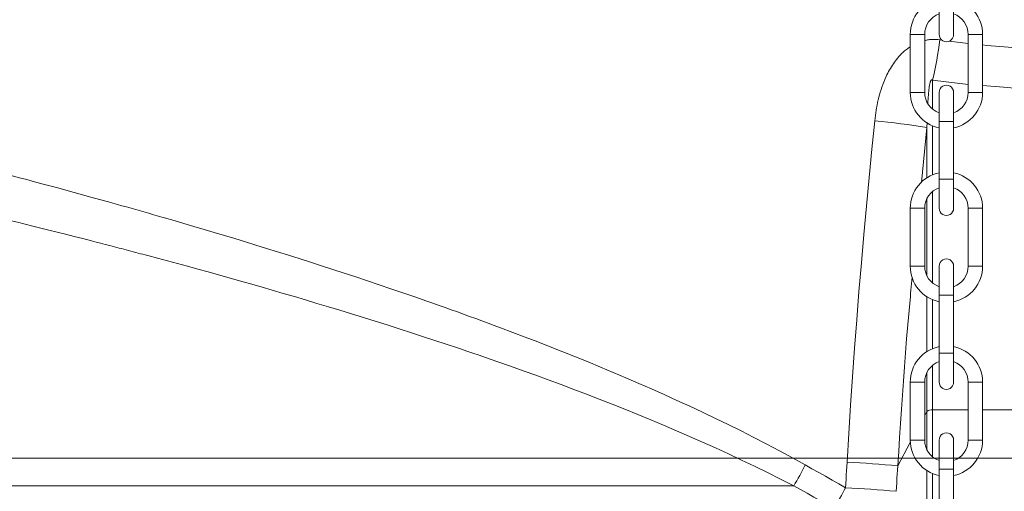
# Model space of a CAD drawing. Extents: x 193 to 943, y 26 to 526.
# Tile 114 of 207: x 349.44 to 357.94, y 115.24 to 119.31. Entities that reach past the tile are written whole.
import ezdxf
from ezdxf.lldxf.tags import DXFTag

# ---------------------------------------------------------------- set-up
doc = ezdxf.new("R2010")
doc.units = 0
doc.layers.get('0').update_dxf_attribs({"lineweight": 25})
doc.layers.add('KG4_HLS_SYA', color=7, linetype='Continuous', lineweight=25)
doc.layers.add('KG4_HLS_TEXTE', color=7, linetype='Continuous', lineweight=13)
tags = doc.linetypes.add('STRICHPUNKT2', pattern=[12.7, 6.35, -3.175, 0, -3.175]).pattern_tags.tags
tags[10:11] = [DXFTag(74, 4), DXFTag(75, 0), DXFTag(340, '0'), DXFTag(46, 0.0), DXFTag(50, 0.0), DXFTag(44, 0.0), DXFTag(45, 0.0)]
tags[8:9] = [DXFTag(74, 4), DXFTag(75, 0), DXFTag(340, '0'), DXFTag(46, 0.0), DXFTag(50, 0.0), DXFTag(44, 0.0), DXFTag(45, 0.0)]
tags[6:7] = [DXFTag(74, 4), DXFTag(75, 0), DXFTag(340, '0'), DXFTag(46, 0.0), DXFTag(50, 0.0), DXFTag(44, 0.0), DXFTag(45, 0.0)]
tags[4:5] = [DXFTag(74, 4), DXFTag(75, 0), DXFTag(340, '0'), DXFTag(46, 0.0), DXFTag(50, 0.0), DXFTag(44, 0.0), DXFTag(45, 0.0)]

# ---------------------------------------------------------------- blocks, each defined once
blk = doc.blocks.new('Kreis-A069HVS07N', base_point=(357.249, 115.5072))
at = {"color": 0, "lineweight": -2}
blk.add_ellipse((357.4365, 115.684), major_axis=(-0.1875, 0), ratio=1, start_param=0, end_param=1.230959, dxfattribs=at)
blk = doc.blocks.new('Kreis-A069HVS27N', base_point=(357.499, 115.5072))
at = {"color": 0, "lineweight": -2}
blk.add_ellipse((357.4365, 115.684), major_axis=(0.0625, -0.1768), ratio=1, start_param=0, end_param=1.230959, dxfattribs=at)
blk = doc.blocks.new('Kreis-A069HVS47N', base_point=(357.499, 115.3778))
at = {"color": 0, "lineweight": -2}
blk.add_ellipse((357.4365, 115.684), major_axis=(0.0625, -0.3062), ratio=1, start_param=0, end_param=1.369438, dxfattribs=at)
blk = doc.blocks.new('Kreis-A069HVS67N', base_point=(357.124, 115.3778))
at = {"color": 0, "lineweight": -2}
blk.add_ellipse((357.4365, 115.684), major_axis=(-0.3125, 0), ratio=1, start_param=0, end_param=1.369438, dxfattribs=at)
blk = doc.blocks.new('Kreis-A069HVS87N', base_point=(357.499, 116.184))
at = {"color": 0, "lineweight": -2}
blk.add_ellipse((357.4365, 116.184), major_axis=(0.1875, 0), ratio=1, start_param=0, end_param=1.230959, dxfattribs=at)
blk = doc.blocks.new('Kreis-A069HVSA7N', base_point=(357.249, 116.184))
at = {"color": 0, "lineweight": -2}
blk.add_ellipse((357.4365, 116.184), major_axis=(-0.0625, 0.1768), ratio=1, start_param=0, end_param=1.230959, dxfattribs=at)
blk = doc.blocks.new('Kreis-A069HVSC7N', base_point=(357.124, 116.184))
at = {"color": 0, "lineweight": -2}
blk.add_ellipse((357.4365, 116.184), major_axis=(-0.0625, 0.3062), ratio=1, start_param=0, end_param=1.369438, dxfattribs=at)
blk = doc.blocks.new('Kreis-A069HVSE7N', base_point=(357.499, 116.184))
at = {"color": 0, "lineweight": -2}
blk.add_ellipse((357.4365, 116.184), major_axis=(0.3125, 0), ratio=1, start_param=0, end_param=1.369438, dxfattribs=at)
blk = doc.blocks.new('Kreis-A069HVSG7N', base_point=(357.249, 117.0072))
at = {"color": 0, "lineweight": -2}
blk.add_ellipse((357.4365, 117.184), major_axis=(-0.1875, 0), ratio=1, start_param=0, end_param=1.230959, dxfattribs=at)
blk = doc.blocks.new('Kreis-A069HVSI7N', base_point=(357.499, 117.0072))
at = {"color": 0, "lineweight": -2}
blk.add_ellipse((357.4365, 117.184), major_axis=(0.0625, -0.1768), ratio=1, start_param=0, end_param=1.230959, dxfattribs=at)
blk = doc.blocks.new('Kreis-A069HVSK7N', base_point=(357.499, 116.8778))
at = {"color": 0, "lineweight": -2}
blk.add_ellipse((357.4365, 117.184), major_axis=(0.0625, -0.3062), ratio=1, start_param=0, end_param=1.369438, dxfattribs=at)
blk = doc.blocks.new('Kreis-A069HVSM7N', base_point=(357.124, 116.8778))
at = {"color": 0, "lineweight": -2}
blk.add_ellipse((357.4365, 117.184), major_axis=(-0.3125, 0), ratio=1, start_param=0, end_param=1.369438, dxfattribs=at)
blk = doc.blocks.new('Kreis-A069HVSO7N', base_point=(357.499, 117.684))
at = {"color": 0, "lineweight": -2}
blk.add_ellipse((357.4365, 117.684), major_axis=(0.1875, 0), ratio=1, start_param=0, end_param=1.230959, dxfattribs=at)
blk = doc.blocks.new('Kreis-A069HVSQ7N', base_point=(357.249, 117.684))
at = {"color": 0, "lineweight": -2}
blk.add_ellipse((357.4365, 117.684), major_axis=(-0.0625, 0.1768), ratio=1, start_param=0, end_param=1.230959, dxfattribs=at)
blk = doc.blocks.new('Kreis-A069HVSS7N', base_point=(357.124, 117.684))
at = {"color": 0, "lineweight": -2}
blk.add_ellipse((357.4365, 117.684), major_axis=(-0.0625, 0.3062), ratio=1, start_param=0, end_param=1.369438, dxfattribs=at)
blk = doc.blocks.new('Kreis-A069HVSU7N', base_point=(357.499, 117.684))
at = {"color": 0, "lineweight": -2}
blk.add_ellipse((357.4365, 117.684), major_axis=(0.3125, 0), ratio=1, start_param=0, end_param=1.369438, dxfattribs=at)
blk = doc.blocks.new('Kreis-A069HVSW7N', base_point=(357.499, 119.184))
at = {"color": 0, "lineweight": -2}
blk.add_ellipse((357.4365, 119.184), major_axis=(0.1875, 0), ratio=1, start_param=0, end_param=1.230959, dxfattribs=at)
blk = doc.blocks.new('Kreis-A069HVSY7N', base_point=(357.249, 119.184))
at = {"color": 0, "lineweight": -2}
blk.add_ellipse((357.4365, 119.184), major_axis=(-0.0625, 0.1768), ratio=1, start_param=0, end_param=1.230959, dxfattribs=at)
blk = doc.blocks.new('Kreis-A069HVT07N', base_point=(357.124, 119.184))
at = {"color": 0, "lineweight": -2}
blk.add_ellipse((357.4365, 119.184), major_axis=(-0.0625, 0.3062), ratio=1, start_param=0, end_param=1.369438, dxfattribs=at)
blk = doc.blocks.new('Kreis-A069HVT27N', base_point=(357.499, 119.184))
at = {"color": 0, "lineweight": -2}
blk.add_ellipse((357.4365, 119.184), major_axis=(0.3125, 0), ratio=1, start_param=0, end_param=1.369438, dxfattribs=at)
blk = doc.blocks.new('Kreis-A069HVT47N', base_point=(357.249, 118.5072))
at = {"color": 0, "lineweight": -2}
blk.add_ellipse((357.4365, 118.684), major_axis=(-0.1875, 0), ratio=1, start_param=0, end_param=1.230959, dxfattribs=at)
blk = doc.blocks.new('Kreis-A069HVT67N', base_point=(357.499, 118.5072))
at = {"color": 0, "lineweight": -2}
blk.add_ellipse((357.4365, 118.684), major_axis=(0.0625, -0.1768), ratio=1, start_param=0, end_param=1.230959, dxfattribs=at)
blk = doc.blocks.new('Kreis-A069HVT87N', base_point=(357.499, 118.3778))
at = {"color": 0, "lineweight": -2}
blk.add_ellipse((357.4365, 118.684), major_axis=(0.0625, -0.3062), ratio=1, start_param=0, end_param=1.369438, dxfattribs=at)
blk = doc.blocks.new('Kreis-A069HVTA7N', base_point=(357.124, 118.3778))
at = {"color": 0, "lineweight": -2}
blk.add_ellipse((357.4365, 118.684), major_axis=(-0.3125, 0), ratio=1, start_param=0, end_param=1.369438, dxfattribs=at)
blk = doc.blocks.new('Kreis-A069HVTU7N', base_point=(357.374, 115.684))
at = {"color": 0, "lineweight": -2}
blk.add_ellipse((357.4365, 115.684), major_axis=(0.0625, 0), ratio=1, start_param=0, end_param=3.141593, dxfattribs=at)
blk = doc.blocks.new('Kreis-A069HVTW7N', base_point=(357.374, 116.1215))
at = {"color": 0, "lineweight": -2}
blk.add_ellipse((357.4365, 116.184), major_axis=(-0.0625, 0), ratio=1, start_param=0, end_param=3.141593, dxfattribs=at)
blk = doc.blocks.new('Kreis-A069HVTY7N', base_point=(357.374, 117.184))
at = {"color": 0, "lineweight": -2}
blk.add_ellipse((357.4365, 117.184), major_axis=(0.0625, 0), ratio=1, start_param=0, end_param=3.141593, dxfattribs=at)
blk = doc.blocks.new('Kreis-A069HVU07N', base_point=(357.374, 118.684))
at = {"color": 0, "lineweight": -2}
blk.add_ellipse((357.4365, 118.684), major_axis=(0.0625, 0), ratio=1, start_param=0, end_param=3.141593, dxfattribs=at)
blk = doc.blocks.new('Kreis-A069HVU27N', base_point=(357.374, 117.6215))
at = {"color": 0, "lineweight": -2}
blk.add_ellipse((357.4365, 117.684), major_axis=(-0.0625, 0), ratio=1, start_param=0, end_param=3.141593, dxfattribs=at)
blk = doc.blocks.new('Kreis-A069HVU67N', base_point=(357.374, 119.1215))
at = {"color": 0, "lineweight": -2}
blk.add_ellipse((357.4365, 119.184), major_axis=(-0.0625, 0), ratio=1, start_param=0, end_param=3.141593, dxfattribs=at)
blk = doc.blocks.new('Spline-A069HY047N', base_point=(356.118, 115.0951))
at = {"color": 0, "lineweight": -2}
for p, q in [((356.1761, 115.2565), (356.118, 115.2885)), ((356.2342, 115.2244), (356.1761, 115.2565)), ((356.2923, 115.1922), (356.2342, 115.2244)), ((356.3504, 115.1599), (356.2923, 115.1922)), ((356.4086, 115.1276), (356.3504, 115.1599)), ((356.4667, 115.0951), (356.4086, 115.1276))]:
    blk.add_line(p, q, dxfattribs=at)
blk = doc.blocks.new('Spline-A069HY127N', base_point=(348.2874, 115.469))
at = {"color": 0, "lineweight": -2}
for p, q in [((348.2874, 118.2404), (348.3159, 118.2334)), ((348.3159, 118.2334), (348.346, 118.226)), ((348.346, 118.226), (348.3775, 118.2182)), ((348.3775, 118.2182), (348.4105, 118.21)), ((348.4105, 118.21), (348.445, 118.2014)), ((348.445, 118.2014), (348.481, 118.1925)), ((348.481, 118.1925), (348.4996, 118.1878)), ((348.4996, 118.1878), (348.5185, 118.1831)), ((348.5185, 118.1831), (348.5379, 118.1783)), ((348.5379, 118.1783), (348.5575, 118.1733)), ((348.5575, 118.1733), (348.5776, 118.1683)), ((348.5776, 118.1683), (348.5981, 118.1632)), ((348.5981, 118.1632), (348.6084, 118.1606)), ((348.6084, 118.1606), (348.6189, 118.158)), ((348.6189, 118.158), (348.6294, 118.1553)), ((348.6294, 118.1553), (348.6401, 118.1526)), ((348.6401, 118.1526), (348.6508, 118.1499)), ((348.6508, 118.1499), (348.6616, 118.1472)), ((348.6616, 118.1472), (348.6725, 118.1445)), ((348.6725, 118.1445), (348.6836, 118.1417)), ((348.6836, 118.1417), (348.6947, 118.1389)), ((348.6947, 118.1389), (348.7059, 118.136)), ((348.7059, 118.136), (348.7172, 118.1332)), ((348.7172, 118.1332), (348.7286, 118.1303)), ((348.7286, 118.1303), (348.7749, 118.1186)), ((348.7749, 118.1186), (348.8227, 118.1064)), ((348.8227, 118.1064), (348.8717, 118.0939)), ((348.8717, 118.0939), (348.9221, 118.081)), ((348.9221, 118.081), (348.9739, 118.0678)), ((348.9739, 118.0678), (349.0269, 118.0541)), ((349.0269, 118.0541), (349.0813, 118.0401)), ((349.0813, 118.0401), (349.1369, 118.0256)), ((349.1369, 118.0256), (349.1939, 118.0108)), ((349.1939, 118.0108), (349.2522, 117.9956)), ((349.2522, 117.9956), (349.3117, 117.98)), ((349.3117, 117.98), (349.3725, 117.964)), ((349.3725, 117.964), (349.4347, 117.9476)), ((349.4347, 117.9476), (349.498, 117.9308)), ((349.498, 117.9308), (349.5627, 117.9135)), ((349.5627, 117.9135), (349.6287, 117.8959)), ((349.6287, 117.8959), (349.6959, 117.8778)), ((349.6959, 117.8778), (349.7644, 117.8593)), ((349.7644, 117.8593), (349.8342, 117.8403)), ((349.8342, 117.8403), (349.9053, 117.821)), ((349.9053, 117.821), (349.9776, 117.8011)), ((349.9776, 117.8011), (350.0512, 117.7809)), ((350.0512, 117.7809), (350.1261, 117.7601)), ((350.1261, 117.7601), (350.2023, 117.7389)), ((350.2023, 117.7389), (350.2409, 117.7281)), ((350.2409, 117.7281), (350.2798, 117.7172)), ((350.2798, 117.7172), (350.319, 117.7062)), ((350.319, 117.7062), (350.3586, 117.6951)), ((350.3586, 117.6951), (350.3984, 117.6838)), ((350.3984, 117.6838), (350.4386, 117.6724)), ((350.4386, 117.6724), (350.4588, 117.6667)), ((350.4588, 117.6667), (350.4791, 117.6609)), ((350.4791, 117.6609), (350.4995, 117.6551)), ((350.4995, 117.6551), (350.5199, 117.6493)), ((350.5199, 117.6493), (350.5404, 117.6434)), ((350.5404, 117.6434), (350.5609, 117.6375)), ((350.5609, 117.6375), (350.5815, 117.6316)), ((350.5815, 117.6316), (350.6022, 117.6257)), ((350.6022, 117.6257), (350.6229, 117.6197)), ((350.6229, 117.6197), (350.6437, 117.6138)), ((350.6437, 117.6138), (350.6645, 117.6078)), ((350.6645, 117.6078), (350.6854, 117.6017)), ((350.6854, 117.6017), (350.7696, 117.5773)), ((350.7696, 117.5773), (350.8547, 117.5525)), ((350.8547, 117.5525), (350.9407, 117.5272)), ((350.9407, 117.5272), (351.0276, 117.5015)), ((351.0276, 117.5015), (351.1155, 117.4754)), ((351.1155, 117.4754), (351.2042, 117.4488)), ((351.2042, 117.4488), (351.2939, 117.4218)), ((351.2939, 117.4218), (351.3844, 117.3942)), ((351.3844, 117.3942), (351.4759, 117.3663)), ((351.4759, 117.3663), (351.5682, 117.3378)), ((351.5682, 117.3378), (351.6614, 117.3088)), ((351.6614, 117.3088), (351.7555, 117.2794)), ((351.7555, 117.2794), (351.8504, 117.2494)), ((351.8504, 117.2494), (351.9462, 117.2189)), ((351.9462, 117.2189), (352.0429, 117.1879)), ((352.0429, 117.1879), (352.1404, 117.1564)), ((352.1404, 117.1564), (352.2388, 117.1243)), ((352.2388, 117.1243), (352.3381, 117.0916)), ((352.3381, 117.0916), (352.4382, 117.0584)), ((352.4382, 117.0584), (352.5391, 117.0245)), ((352.5391, 117.0245), (352.6409, 116.9901)), ((352.6409, 116.9901), (352.7436, 116.9551)), ((352.7436, 116.9551), (352.8471, 116.9194)), ((352.8471, 116.9194), (352.9514, 116.883)), ((352.9514, 116.883), (353.0038, 116.8646)), ((353.0038, 116.8646), (353.0563, 116.8461)), ((353.0563, 116.8461), (353.109, 116.8274)), ((353.109, 116.8274), (353.1617, 116.8086)), ((353.1617, 116.8086), (353.2145, 116.7896)), ((353.2145, 116.7896), (353.2674, 116.7706)), ((353.2674, 116.7706), (353.3204, 116.7513)), ((353.3204, 116.7513), (353.3735, 116.732)), ((353.3735, 116.732), (353.4266, 116.7125)), ((353.4266, 116.7125), (353.4799, 116.6929)), ((353.4799, 116.6929), (353.5332, 116.6731)), ((353.5332, 116.6731), (353.5866, 116.6532)), ((353.5866, 116.6532), (353.6937, 116.6128)), ((353.6937, 116.6128), (353.8011, 116.5719)), ((353.8011, 116.5719), (353.9088, 116.5304)), ((353.9088, 116.5304), (354.0169, 116.4882)), ((354.0169, 116.4882), (354.1252, 116.4454)), ((354.1252, 116.4454), (354.2337, 116.4018)), ((354.2337, 116.4018), (354.3426, 116.3576)), ((354.3426, 116.3576), (354.4516, 116.3127)), ((354.4516, 116.3127), (354.561, 116.267)), ((354.561, 116.267), (354.6705, 116.2205)), ((354.6705, 116.2205), (354.7803, 116.1732)), ((354.7803, 116.1732), (354.8902, 116.1251)), ((354.8902, 116.1251), (355.0003, 116.0761)), ((355.0003, 116.0761), (355.1106, 116.0263)), ((355.1106, 116.0263), (355.2211, 115.9755)), ((355.2211, 115.9755), (355.3316, 115.9237)), ((355.3316, 115.9237), (355.4423, 115.8709)), ((355.4423, 115.8709), (355.5531, 115.8171)), ((355.5531, 115.8171), (355.6639, 115.7622)), ((355.6639, 115.7622), (355.7748, 115.7061)), ((355.7748, 115.7061), (355.8857, 115.6488)), ((355.8857, 115.6488), (355.9965, 115.5903)), ((355.9965, 115.5903), (356.1074, 115.5304)), ((356.1074, 115.5304), (356.2181, 115.469))]:
    blk.add_line(p, q, dxfattribs=at)
blk = doc.blocks.new('Spline-A069HY147N', base_point=(356.2181, 115.2726))
at = {"color": 0, "lineweight": -2}
for p, q in [((356.2181, 115.469), (356.2761, 115.4365)), ((356.2761, 115.4365), (356.3341, 115.4039)), ((356.3341, 115.4039), (356.3921, 115.3712)), ((356.3921, 115.3712), (356.4501, 115.3384)), ((356.4501, 115.3384), (356.5082, 115.3056)), ((356.5082, 115.3056), (356.5663, 115.2726))]:
    blk.add_line(p, q, dxfattribs=at)
blk = doc.blocks.new('Spline-A069HY167N', base_point=(356.5663, 115.2726))
at = {"color": 0, "lineweight": -2}
for p, q in [((356.5745, 115.4197), (356.5766, 115.4564)), ((356.5766, 115.4564), (356.5787, 115.4932)), ((356.5704, 115.3462), (356.5724, 115.3829)), ((356.5724, 115.3829), (356.5745, 115.4197)), ((356.5663, 115.2726), (356.5683, 115.3094)), ((356.5683, 115.3094), (356.5704, 115.3462))]:
    blk.add_line(p, q, dxfattribs=at)
blk = doc.blocks.new('Spline-A069HY187N', base_point=(356.5787, 115.4932))
at = {"color": 0, "lineweight": -2}
for p, q in [((356.7937, 118.1934), (356.8184, 118.4384)), ((356.7698, 117.9482), (356.7937, 118.1934)), ((356.7466, 117.7031), (356.7698, 117.9482)), ((356.7243, 117.4579), (356.7466, 117.7031)), ((356.7027, 117.2126), (356.7243, 117.4579)), ((356.682, 116.9672), (356.7027, 117.2126)), ((356.6623, 116.7217), (356.682, 116.9672)), ((356.6435, 116.4762), (356.6623, 116.7217)), ((356.6257, 116.2306), (356.6435, 116.4762)), ((356.6089, 115.9849), (356.6257, 116.2306)), ((356.5932, 115.7391), (356.6089, 115.9849)), ((356.5787, 115.4932), (356.5932, 115.7391))]:
    blk.add_line(p, q, dxfattribs=at)
blk = doc.blocks.new('Spline-A069HY1A7N', base_point=(356.8184, 118.4384))
at = {"color": 0, "lineweight": -2}
for p, q in [((357.0343, 119.0015), (357.0422, 119.01)), ((357.0422, 119.01), (357.0503, 119.0182)), ((357.0503, 119.0182), (357.0585, 119.0263)), ((357.0585, 119.0263), (357.067, 119.0341)), ((357.067, 119.0341), (357.0757, 119.0416)), ((357.0757, 119.0416), (357.0835, 119.0479)), ((357.0835, 119.0479), (357.0914, 119.0541)), ((357.0914, 119.0541), (357.0994, 119.06)), ((357.0994, 119.06), (357.1076, 119.0659)), ((357.1076, 119.0659), (357.1157, 119.0717)), ((357.1157, 119.0717), (357.124, 119.0775)), ((356.9614, 118.9045), (356.9698, 118.9178)), ((356.9698, 118.9178), (356.9785, 118.9309)), ((356.9785, 118.9309), (356.9875, 118.9437)), ((356.9875, 118.9437), (356.9969, 118.9564)), ((356.9969, 118.9564), (357.0065, 118.9688)), ((357.0065, 118.9688), (357.0164, 118.981)), ((357.0164, 118.981), (357.0266, 118.9929)), ((357.0266, 118.9929), (357.0343, 119.0015)), ((356.9138, 118.8148), (356.9235, 118.8355)), ((356.9235, 118.8355), (356.9305, 118.8496)), ((356.9305, 118.8496), (356.9378, 118.8635)), ((356.9378, 118.8635), (356.9454, 118.8774)), ((356.9454, 118.8774), (356.9532, 118.891)), ((356.9532, 118.891), (356.9614, 118.9045)), ((356.88, 118.7299), (356.8877, 118.7514)), ((356.8877, 118.7514), (356.8959, 118.7727)), ((356.8959, 118.7727), (356.9046, 118.7939)), ((356.9046, 118.7939), (356.9138, 118.8148)), ((356.8536, 118.6419), (356.8595, 118.6641)), ((356.8595, 118.6641), (356.8659, 118.6862)), ((356.8659, 118.6862), (356.8728, 118.7082)), ((356.8728, 118.7082), (356.88, 118.7299)), ((356.8385, 118.5746), (356.8431, 118.5971)), ((356.8431, 118.5971), (356.8481, 118.6196)), ((356.8481, 118.6196), (356.8536, 118.6419)), ((356.8243, 118.4839), (356.8274, 118.5067)), ((356.8274, 118.5067), (356.8308, 118.5294)), ((356.8308, 118.5294), (356.8345, 118.552)), ((356.8345, 118.552), (356.8385, 118.5746)), ((356.8184, 118.4384), (356.8213, 118.4612)), ((356.8213, 118.4612), (356.8243, 118.4839))]:
    blk.add_line(p, q, dxfattribs=at)
blk = doc.blocks.new('Spline-A069HY1C7N', base_point=(357.249, 119.1312))
at = {"color": 0, "lineweight": -2}
for p, q in [((357.249, 119.1312), (357.2571, 119.133)), ((357.2571, 119.133), (357.2652, 119.1347)), ((357.2652, 119.1347), (357.2734, 119.1364)), ((357.2734, 119.1364), (357.2815, 119.1378)), ((357.2815, 119.1378), (357.2897, 119.139)), ((357.2897, 119.139), (357.2979, 119.14)), ((357.2979, 119.14), (357.3114, 119.1409)), ((357.3114, 119.1409), (357.3251, 119.1411)), ((357.3251, 119.1411), (357.3387, 119.1407)), ((357.3387, 119.1407), (357.3525, 119.1399)), ((357.3525, 119.1399), (357.3662, 119.1388)), ((357.3662, 119.1388), (357.3799, 119.1375))]:
    blk.add_line(p, q, dxfattribs=at)
blk = doc.blocks.new('Spline-A069HY1E7N', base_point=(357.749, 119.0508))
at = {"color": 0, "lineweight": -2}
for p, q in [((360.3561, 119.2467), (360.4107, 119.2584)), ((360.4107, 119.2584), (360.4652, 119.2702)), ((359.9721, 119.1721), (360.0272, 119.1816)), ((360.0272, 119.1816), (360.0823, 119.1916)), ((360.0823, 119.1916), (360.1372, 119.2019)), ((360.1372, 119.2019), (360.192, 119.2127)), ((360.192, 119.2127), (360.2468, 119.2238)), ((360.2468, 119.2238), (360.3015, 119.2352)), ((360.3015, 119.2352), (360.3561, 119.2467)), ((357.749, 119.0931), (357.7859, 119.0895)), ((357.7859, 119.0895), (357.8229, 119.0859)), ((359.2924, 119.0835), (359.344, 119.0883)), ((359.344, 119.0883), (359.3956, 119.0934)), ((359.3956, 119.0934), (359.4471, 119.0988)), ((359.4471, 119.0988), (359.4986, 119.1046)), ((359.4986, 119.1046), (359.55, 119.1106)), ((359.55, 119.1106), (359.6013, 119.117)), ((359.6013, 119.117), (359.6526, 119.1237)), ((359.6526, 119.1237), (359.7038, 119.1306)), ((359.7038, 119.1306), (359.755, 119.1379)), ((359.755, 119.1379), (359.8061, 119.1455)), ((359.8061, 119.1455), (359.8615, 119.154)), ((359.8615, 119.154), (359.9168, 119.1628)), ((359.9168, 119.1628), (359.9721, 119.1721)), ((357.8229, 119.0859), (357.8599, 119.0824)), ((357.8599, 119.0824), (357.8969, 119.079)), ((357.8969, 119.079), (357.9339, 119.0758)), ((357.9339, 119.0758), (357.9709, 119.0728)), ((357.9709, 119.0728), (358.0208, 119.0691)), ((358.0208, 119.0691), (358.0708, 119.0658)), ((358.0708, 119.0658), (358.1208, 119.0629)), ((358.1208, 119.0629), (358.1709, 119.0603)), ((358.1709, 119.0603), (358.221, 119.0581)), ((358.221, 119.0581), (358.2711, 119.0562)), ((358.2711, 119.0562), (358.3212, 119.0546)), ((358.3212, 119.0546), (358.3713, 119.0532)), ((358.3713, 119.0532), (358.4215, 119.0522)), ((358.4215, 119.0522), (358.4716, 119.0514)), ((358.4716, 119.0514), (358.5217, 119.0509)), ((358.5217, 119.0509), (358.5719, 119.0508)), ((358.5719, 119.0508), (358.6234, 119.051)), ((358.6234, 119.051), (358.6749, 119.0515)), ((358.6749, 119.0515), (358.7264, 119.0524)), ((358.7264, 119.0524), (358.7779, 119.0536)), ((358.7779, 119.0536), (358.8294, 119.0551)), ((358.8294, 119.0551), (358.8808, 119.0569)), ((358.8808, 119.0569), (358.9322, 119.0591)), ((358.9322, 119.0591), (358.9837, 119.0616)), ((358.9837, 119.0616), (359.035, 119.0644)), ((359.035, 119.0644), (359.0864, 119.0676)), ((359.0864, 119.0676), (359.1377, 119.0711)), ((359.1377, 119.0711), (359.189, 119.0748)), ((359.189, 119.0748), (359.2407, 119.079)), ((359.2407, 119.079), (359.2924, 119.0835))]:
    blk.add_line(p, q, dxfattribs=at)
blk = doc.blocks.new('Spline-A069HYAS7N', base_point=(348.1379, 115.2885))
at = {"color": 0, "lineweight": -2}
for p, q in [((348.1665, 117.858), (348.1379, 117.8645)), ((348.1967, 117.8512), (348.1665, 117.858)), ((348.2283, 117.844), (348.1967, 117.8512)), ((348.2615, 117.8364), (348.2283, 117.844)), ((348.2961, 117.8285), (348.2615, 117.8364)), ((348.3323, 117.8203), (348.2961, 117.8285)), ((348.3509, 117.816), (348.3323, 117.8203)), ((348.3699, 117.8116), (348.3509, 117.816)), ((348.3893, 117.8072), (348.3699, 117.8116)), ((348.4091, 117.8026), (348.3893, 117.8072)), ((348.4292, 117.798), (348.4091, 117.8026)), ((348.4497, 117.7933), (348.4292, 117.798)), ((348.4601, 117.7909), (348.4497, 117.7933)), ((348.4706, 117.7885), (348.4601, 117.7909)), ((348.4811, 117.786), (348.4706, 117.7885)), ((348.4918, 117.7836), (348.4811, 117.786)), ((348.5026, 117.7811), (348.4918, 117.7836)), ((348.5134, 117.7786), (348.5026, 117.7811)), ((348.5244, 117.776), (348.5134, 117.7786)), ((348.5354, 117.7735), (348.5244, 117.776)), ((348.5466, 117.7709), (348.5354, 117.7735)), ((348.5578, 117.7683), (348.5466, 117.7709)), ((348.5691, 117.7656), (348.5578, 117.7683)), ((348.5805, 117.763), (348.5691, 117.7656)), ((348.6271, 117.7522), (348.5805, 117.763)), ((348.6749, 117.741), (348.6271, 117.7522)), ((348.7241, 117.7295), (348.6749, 117.741)), ((348.7746, 117.7176), (348.7241, 117.7295)), ((348.8265, 117.7053), (348.7746, 117.7176)), ((348.8797, 117.6928), (348.8265, 117.7053)), ((348.9342, 117.6798), (348.8797, 117.6928)), ((348.9899, 117.6665), (348.9342, 117.6798)), ((349.047, 117.6529), (348.9899, 117.6665)), ((349.1054, 117.6389), (349.047, 117.6529)), ((349.1651, 117.6245), (349.1054, 117.6389)), ((349.2261, 117.6097), (349.1651, 117.6245)), ((349.2883, 117.5946), (349.2261, 117.6097)), ((349.3518, 117.5791), (349.2883, 117.5946)), ((349.4166, 117.5632), (349.3518, 117.5791)), ((349.4827, 117.5469), (349.4166, 117.5632)), ((349.5501, 117.5302), (349.4827, 117.5469)), ((349.6188, 117.5132), (349.5501, 117.5302)), ((349.6887, 117.4957), (349.6188, 117.5132)), ((349.7599, 117.4778), (349.6887, 117.4957)), ((349.8324, 117.4596), (349.7599, 117.4778)), ((349.9062, 117.4409), (349.8324, 117.4596)), ((349.9812, 117.4217), (349.9062, 117.4409)), ((350.0576, 117.4022), (349.9812, 117.4217)), ((350.0962, 117.3922), (350.0576, 117.4022)), ((350.1352, 117.3822), (350.0962, 117.3922)), ((350.1745, 117.372), (350.1352, 117.3822)), ((350.2141, 117.3617), (350.1745, 117.372)), ((350.2541, 117.3513), (350.2141, 117.3617)), ((350.2944, 117.3408), (350.2541, 117.3513)), ((350.3146, 117.3355), (350.2944, 117.3408)), ((350.335, 117.3302), (350.3146, 117.3355)), ((350.3554, 117.3248), (350.335, 117.3302)), ((350.3759, 117.3195), (350.3554, 117.3248)), ((350.3964, 117.3141), (350.3759, 117.3195)), ((350.417, 117.3086), (350.3964, 117.3141)), ((350.4377, 117.3032), (350.417, 117.3086)), ((350.4584, 117.2977), (350.4377, 117.3032)), ((350.4792, 117.2922), (350.4584, 117.2977)), ((350.5, 117.2867), (350.4792, 117.2922)), ((350.5209, 117.2811), (350.5, 117.2867)), ((350.5419, 117.2755), (350.5209, 117.2811)), ((350.6263, 117.253), (350.5419, 117.2755)), ((350.7117, 117.2301), (350.6263, 117.253)), ((350.798, 117.2067), (350.7117, 117.2301)), ((350.8852, 117.183), (350.798, 117.2067)), ((350.9734, 117.1588), (350.8852, 117.183)), ((351.0625, 117.1342), (350.9734, 117.1588)), ((351.1524, 117.1092), (351.0625, 117.1342)), ((351.2433, 117.0838), (351.1524, 117.1092)), ((351.3351, 117.0579), (351.2433, 117.0838)), ((351.4278, 117.0315), (351.3351, 117.0579)), ((351.5213, 117.0047), (351.4278, 117.0315)), ((351.6158, 116.9775), (351.5213, 117.0047)), ((351.7111, 116.9497), (351.6158, 116.9775)), ((351.8074, 116.9215), (351.7111, 116.9497)), ((351.9045, 116.8928), (351.8074, 116.9215)), ((352.0024, 116.8636), (351.9045, 116.8928)), ((352.1013, 116.8339), (352.0024, 116.8636)), ((352.201, 116.8036), (352.1013, 116.8339)), ((352.3016, 116.7728), (352.201, 116.8036)), ((352.403, 116.7414), (352.3016, 116.7728)), ((352.5053, 116.7095), (352.403, 116.7414)), ((352.6085, 116.677), (352.5053, 116.7095)), ((352.7125, 116.6439), (352.6085, 116.677)), ((352.8174, 116.6102), (352.7125, 116.6439)), ((352.8438, 116.6017), (352.8174, 116.6102)), ((352.8702, 116.5931), (352.8438, 116.6017)), ((352.8966, 116.5845), (352.8702, 116.5931)), ((352.923, 116.5759), (352.8966, 116.5845)), ((352.9495, 116.5672), (352.923, 116.5759)), ((352.976, 116.5585), (352.9495, 116.5672)), ((353.0025, 116.5498), (352.976, 116.5585)), ((353.0291, 116.5411), (353.0025, 116.5498)), ((353.0557, 116.5323), (353.0291, 116.5411)), ((353.0823, 116.5235), (353.0557, 116.5323)), ((353.1089, 116.5146), (353.0823, 116.5235)), ((353.1355, 116.5057), (353.1089, 116.5146)), ((353.1889, 116.4879), (353.1355, 116.5057)), ((353.2424, 116.4699), (353.1889, 116.4879)), ((353.2959, 116.4517), (353.2424, 116.4699)), ((353.3496, 116.4335), (353.2959, 116.4517)), ((353.4033, 116.4151), (353.3496, 116.4335)), ((353.4571, 116.3965), (353.4033, 116.4151)), ((353.565, 116.3591), (353.4571, 116.3965)), ((353.6733, 116.321), (353.565, 116.3591)), ((353.7819, 116.2823), (353.6733, 116.321)), ((353.8908, 116.243), (353.7819, 116.2823)), ((354, 116.2031), (353.8908, 116.243)), ((354.1096, 116.1625), (354, 116.2031)), ((354.2194, 116.1213), (354.1096, 116.1625)), ((354.3295, 116.0793), (354.2194, 116.1213)), ((354.4399, 116.0367), (354.3295, 116.0793)), ((354.5506, 115.9933), (354.4399, 116.0367)), ((354.6615, 115.9491), (354.5506, 115.9933)), ((354.7726, 115.9042), (354.6615, 115.9491)), ((354.8839, 115.8584), (354.7726, 115.9042)), ((354.9955, 115.8118), (354.8839, 115.8584)), ((355.1072, 115.7642), (354.9955, 115.8118)), ((355.2191, 115.7157), (355.1072, 115.7642)), ((355.3312, 115.6663), (355.2191, 115.7157)), ((355.4433, 115.6158), (355.3312, 115.6663)), ((355.5557, 115.5643), (355.4433, 115.6158)), ((355.6681, 115.5116), (355.5557, 115.5643)), ((355.7805, 115.4578), (355.6681, 115.5116)), ((355.893, 115.4027), (355.7805, 115.4578)), ((356.0055, 115.3463), (355.893, 115.4027)), ((356.118, 115.2885), (356.0055, 115.3463))]:
    blk.add_line(p, q, dxfattribs=at)
blk = doc.blocks.new('Kreis-A069HYAU7N', base_point=(356.118, 115.2885))
at = {"color": 0, "lineweight": -2}
blk.add_ellipse((353.7893, 116.6976), major_axis=(2.3288, -1.4091), ratio=1, start_param=0, end_param=0.075839, dxfattribs=at)
blk = doc.blocks.new('Spline-A069HYEY7N', base_point=(357.0034, 115.2418))
at = {"color": 0, "lineweight": -2}
for p, q in [((357.0165, 115.4619), (357.0143, 115.4252)), ((357.0099, 115.3518), (357.0077, 115.3152)), ((357.0121, 115.3885), (357.0099, 115.3518)), ((357.0143, 115.4252), (357.0121, 115.3885)), ((357.0056, 115.2785), (357.0034, 115.2418)), ((357.0077, 115.3152), (357.0056, 115.2785))]:
    blk.add_line(p, q, dxfattribs=at)
blk = doc.blocks.new('Kreis-A069HYGW7N', base_point=(357.3179, 118.788))
at = {"color": 0, "lineweight": -2}
blk.add_ellipse((353.4028, 119.6626), major_axis=(3.9151, -0.8746), ratio=1, start_param=0, end_param=0.088521, dxfattribs=at)
blk = doc.blocks.new('Spline-A069HYGY7N', base_point=(357.749, 118.7061))
at = {"color": 0, "lineweight": -2}
for p, q in [((360.1618, 118.8391), (360.1038, 118.8297)), ((360.2197, 118.8489), (360.1618, 118.8391)), ((360.2773, 118.859), (360.2197, 118.8489)), ((360.3349, 118.8695), (360.2773, 118.859)), ((360.3923, 118.8802), (360.3349, 118.8695)), ((360.4498, 118.8911), (360.3923, 118.8802)), ((360.5071, 118.9021), (360.4498, 118.8911)), ((360.5645, 118.9132), (360.5071, 118.9021)), ((359.4557, 118.7478), (359.4035, 118.7431)), ((359.5077, 118.7529), (359.4557, 118.7478)), ((359.5598, 118.7581), (359.5077, 118.7529)), ((359.6117, 118.7637), (359.5598, 118.7581)), ((359.6637, 118.7695), (359.6117, 118.7637)), ((359.7155, 118.7756), (359.6637, 118.7695)), ((359.7674, 118.782), (359.7155, 118.7756)), ((359.8191, 118.7886), (359.7674, 118.782)), ((359.8709, 118.7955), (359.8191, 118.7886)), ((359.9292, 118.8035), (359.8709, 118.7955)), ((359.9875, 118.8119), (359.9292, 118.8035)), ((360.0457, 118.8206), (359.9875, 118.8119)), ((360.1038, 118.8297), (360.0457, 118.8206)), ((357.7851, 118.7395), (357.749, 118.7426)), ((357.8213, 118.7364), (357.7851, 118.7395)), ((357.8575, 118.7334), (357.8213, 118.7364)), ((357.8936, 118.7305), (357.8575, 118.7334)), ((357.9298, 118.7277), (357.8936, 118.7305)), ((357.9661, 118.7252), (357.9298, 118.7277)), ((358.0199, 118.7217), (357.9661, 118.7252)), ((358.0738, 118.7187), (358.0199, 118.7217)), ((358.1277, 118.716), (358.0738, 118.7187)), ((358.1817, 118.7138), (358.1277, 118.716)), ((358.2357, 118.7118), (358.1817, 118.7138)), ((358.2897, 118.7102), (358.2357, 118.7118)), ((358.3437, 118.7088), (358.2897, 118.7102)), ((358.3977, 118.7077), (358.3437, 118.7088)), ((358.4517, 118.7069), (358.3977, 118.7077)), ((358.5057, 118.7064), (358.4517, 118.7069)), ((358.5598, 118.7061), (358.5057, 118.7064)), ((358.6138, 118.7062), (358.5598, 118.7061)), ((358.6666, 118.7066), (358.6138, 118.7062)), ((358.7195, 118.7073), (358.6666, 118.7066)), ((358.7723, 118.7083), (358.7195, 118.7073)), ((358.8251, 118.7097), (358.7723, 118.7083)), ((358.8779, 118.7113), (358.8251, 118.7097)), ((358.9307, 118.7132), (358.8779, 118.7113)), ((358.9835, 118.7153), (358.9307, 118.7132)), ((359.0362, 118.7178), (358.9835, 118.7153)), ((359.0889, 118.7206), (359.0362, 118.7178)), ((359.1416, 118.7236), (359.0889, 118.7206)), ((359.1943, 118.727), (359.1416, 118.7236)), ((359.2469, 118.7306), (359.1943, 118.727)), ((359.2992, 118.7345), (359.2469, 118.7306)), ((359.3514, 118.7387), (359.2992, 118.7345)), ((359.4035, 118.7431), (359.3514, 118.7387))]:
    blk.add_line(p, q, dxfattribs=at)
blk = doc.blocks.new('Kreis-A069HYHK7N', base_point=(356.4667, 115.0951))
at = {"color": 0, "lineweight": -2}
blk.add_ellipse((353.7276, 116.7475), major_axis=(2.7392, -1.6523), ratio=1, start_param=0, end_param=0.063621, dxfattribs=at)
blk = doc.blocks.new('Kreis-A069HYHM7N', base_point=(356.8184, 118.3816))
at = {"color": 0, "lineweight": -2}
blk.add_ellipse((355.9985, 110.1183), major_axis=(1.2702, 8.2633), ratio=1, start_param=0, end_param=0.054295, dxfattribs=at)
blk = doc.blocks.new('Kreis-A069HYHO7N', base_point=(356.5787, 115.4619))
at = {"color": 0, "lineweight": -2}
blk.add_ellipse((355.872, 102.55), major_axis=(1.1444, 12.9119), ratio=1, start_param=0, end_param=0.033861, dxfattribs=at)
blk = doc.blocks.new('Spline-A069HYHQ7N', base_point=(357.0164, 115.4619))
at = {"color": 0, "lineweight": -2}
for p, q in [((357.1389, 117.0611), (357.1361, 117.0336)), ((357.1416, 117.0886), (357.1389, 117.0611)), ((357.1307, 116.9787), (357.128, 116.9512)), ((357.1334, 117.0061), (357.1307, 116.9787)), ((357.1361, 117.0336), (357.1334, 117.0061)), ((357.1254, 116.9237), (357.1142, 116.8021)), ((357.128, 116.9512), (357.1254, 116.9237)), ((357.1142, 116.8021), (357.1036, 116.6804)), ((357.1036, 116.6804), (357.0935, 116.5586)), ((357.0935, 116.5586), (357.084, 116.4369)), ((357.084, 116.4369), (357.0749, 116.3151)), ((357.0749, 116.3151), (357.066, 116.1932)), ((357.066, 116.1932), (357.0574, 116.0713)), ((357.0574, 116.0713), (357.049, 115.9495)), ((357.049, 115.9495), (357.0407, 115.8276)), ((357.0407, 115.8276), (357.0326, 115.7057)), ((357.0326, 115.7057), (357.0245, 115.5838)), ((357.0245, 115.5838), (357.0165, 115.4619))]:
    blk.add_line(p, q, dxfattribs=at)
blk = doc.blocks.new('Spline-A069HYHS7N', base_point=(357.2761, 118.5907))
at = {"color": 0, "lineweight": -2}
for p, q in [((357.2932, 118.7573), (357.2906, 118.745)), ((357.2962, 118.7695), (357.2932, 118.7573)), ((357.2971, 118.7726), (357.2962, 118.7695)), ((357.298, 118.7757), (357.2971, 118.7726)), ((357.2991, 118.7787), (357.298, 118.7757)), ((357.3003, 118.7818), (357.2991, 118.7787)), ((357.3016, 118.7848), (357.3003, 118.7818)), ((357.3032, 118.7877), (357.3016, 118.7848)), ((357.3037, 118.7884), (357.3032, 118.7877)), ((357.3042, 118.7892), (357.3037, 118.7884)), ((357.3047, 118.7899), (357.3042, 118.7892)), ((357.3052, 118.7906), (357.3047, 118.7899)), ((357.3058, 118.7912), (357.3052, 118.7906)), ((357.3065, 118.7919), (357.3058, 118.7912)), ((357.3067, 118.7921), (357.3065, 118.7919)), ((357.307, 118.7923), (357.3067, 118.7921)), ((357.3073, 118.7926), (357.307, 118.7923)), ((357.3076, 118.7928), (357.3073, 118.7926)), ((357.3079, 118.793), (357.3076, 118.7928)), ((357.3082, 118.7931), (357.3079, 118.793)), ((357.3084, 118.7932), (357.3082, 118.7931)), ((357.3086, 118.7933), (357.3084, 118.7932)), ((357.3088, 118.7934), (357.3086, 118.7933)), ((357.309, 118.7935), (357.3088, 118.7934)), ((357.3092, 118.7935), (357.309, 118.7935)), ((357.3094, 118.7936), (357.3092, 118.7935)), ((357.3097, 118.7937), (357.3094, 118.7936)), ((357.3099, 118.7937), (357.3097, 118.7937)), ((357.3102, 118.7937), (357.3099, 118.7937)), ((357.3104, 118.7937), (357.3102, 118.7937)), ((357.3106, 118.7937), (357.3104, 118.7937)), ((357.3109, 118.7937), (357.3106, 118.7937)), ((357.3111, 118.7937), (357.3109, 118.7937)), ((357.3113, 118.7937), (357.3111, 118.7937)), ((357.3116, 118.7936), (357.3113, 118.7937)), ((357.3118, 118.7936), (357.3116, 118.7936)), ((357.312, 118.7935), (357.3118, 118.7936)), ((357.3122, 118.7935), (357.312, 118.7935)), ((357.3127, 118.7933), (357.3122, 118.7935)), ((357.3131, 118.7931), (357.3127, 118.7933)), ((357.3135, 118.7928), (357.3131, 118.7931)), ((357.3139, 118.7926), (357.3135, 118.7928)), ((357.3142, 118.7923), (357.3139, 118.7926)), ((357.3146, 118.792), (357.3142, 118.7923)), ((357.3153, 118.7914), (357.3146, 118.792)), ((357.3159, 118.7908), (357.3153, 118.7914)), ((357.3164, 118.7901), (357.3159, 118.7908)), ((357.3169, 118.7894), (357.3164, 118.7901)), ((357.3174, 118.7887), (357.3169, 118.7894)), ((357.3179, 118.788), (357.3174, 118.7887)), ((357.2821, 118.6783), (357.2806, 118.6608)), ((357.2837, 118.6958), (357.2821, 118.6783)), ((357.2851, 118.7081), (357.2837, 118.6958)), ((357.2866, 118.7204), (357.2851, 118.7081)), ((357.2885, 118.7327), (357.2866, 118.7204)), ((357.2906, 118.745), (357.2885, 118.7327)), ((357.2771, 118.6082), (357.2761, 118.5907)), ((357.2782, 118.6258), (357.2771, 118.6082)), ((357.2793, 118.6433), (357.2782, 118.6258)), ((357.2806, 118.6608), (357.2793, 118.6433))]:
    blk.add_line(p, q, dxfattribs=at)
blk = doc.blocks.new('Kreis-A069HYHU7N', base_point=(356.5663, 115.2418))
at = {"color": 0, "lineweight": -2}
blk.add_ellipse((355.865, 102.2118), major_axis=(1.1384, 13.03), ratio=1, start_param=0, end_param=0.033506, dxfattribs=at)
blk = doc.blocks.new('Kreis-A069HYHY7N', base_point=(357.2687, 115.9313))
at = {"color": 0, "lineweight": -2}
blk.add_ellipse((357.3093, 115.8799), major_axis=(0.0086, 0.065), ratio=1, start_param=0, end_param=0.800424, dxfattribs=at)

msp = doc.modelspace()

# ---------------------------------------------------------------- linework, layer by layer
at = {"layer": 'KG4_HLS_SYA', "color": 8, "linetype": 'Continuous', "lineweight": 9, "ltscale": 0.13, "true_color": 0x808080}
for p, q in [((357.374, 119.184), (357.374, 119.434)), ((357.499, 119.434), (357.499, 119.184)), ((357.124, 118.684), (357.124, 119.184)), ((357.124, 119.184), (357.249, 119.184)), ((357.249, 119.184), (357.249, 118.684)), ((357.624, 118.684), (357.624, 119.184)), ((357.749, 119.184), (357.624, 119.184)), ((357.749, 119.184), (357.749, 118.684)), ((357.3799, 119.1375), (357.3997, 119.135)), ((357.4613, 119.1272), (357.624, 119.1064)), ((357.624, 118.7532), (357.3179, 118.788)), ((357.3179, 118.788), (357.3179, 118.5387)), ((357.124, 118.684), (357.249, 118.684)), ((357.374, 118.434), (357.374, 118.684)), ((357.499, 118.684), (357.499, 118.434)), ((357.749, 118.684), (357.624, 118.684)), ((357.2697, 118.4235), (357.2687, 118.3816)), ((357.374, 117.934), (357.374, 118.434)), ((357.499, 118.434), (357.374, 118.434)), ((357.499, 118.434), (357.499, 117.934)), ((357.2687, 118.3816), (357.2219, 117.9054)), ((357.2687, 117.9476), (357.2687, 118.3816)), ((357.3179, 118.3948), (357.3179, 117.9731)), ((357.374, 117.684), (357.374, 117.934)), ((357.499, 117.934), (357.374, 117.934)), ((357.499, 117.934), (357.499, 117.684)), ((357.3179, 117.8293), (357.3179, 117.0387)), ((357.2687, 117.1002), (357.2687, 117.7677)), ((357.124, 117.184), (357.124, 117.684)), ((357.124, 117.684), (357.249, 117.684)), ((357.249, 117.684), (357.249, 117.184)), ((357.624, 117.184), (357.624, 117.684)), ((357.749, 117.684), (357.624, 117.684)), ((357.749, 117.684), (357.749, 117.184)), ((357.124, 117.184), (357.249, 117.184)), ((357.374, 116.934), (357.374, 117.184)), ((357.499, 117.184), (357.499, 116.934)), ((357.749, 117.184), (357.624, 117.184)), ((357.2687, 116.4476), (357.2687, 116.9203)), ((357.3179, 116.8948), (357.3179, 116.4731)), ((357.374, 116.434), (357.374, 116.934)), ((357.499, 116.934), (357.374, 116.934)), ((357.499, 116.934), (357.499, 116.434)), ((357.374, 116.184), (357.374, 116.434)), ((357.499, 116.434), (357.374, 116.434)), ((357.499, 116.434), (357.499, 116.184)), ((357.3179, 116.3293), (357.3179, 115.9449)), ((357.2687, 115.9313), (357.2687, 116.2677)), ((357.124, 115.684), (357.124, 116.184)), ((357.124, 116.184), (357.249, 116.184)), ((357.249, 116.184), (357.249, 115.684)), ((357.624, 115.684), (357.624, 116.184)), ((357.749, 116.184), (357.624, 116.184)), ((357.749, 116.184), (357.749, 115.684)), ((357.624, 115.9449), (357.3179, 115.9449)), ((357.3179, 115.9449), (357.3179, 115.5387)), ((360.5645, 115.9449), (357.749, 115.9449)), ((357.2687, 115.9313), (357.249, 115.8946)), ((357.2687, 115.6002), (357.2687, 115.9313)), ((357.1247, 115.6632), (357.0165, 115.4619)), ((357.124, 115.684), (357.249, 115.684)), ((357.374, 115.434), (357.374, 115.684)), ((357.499, 115.684), (357.499, 115.434)), ((357.749, 115.684), (357.624, 115.684)), ((357.374, 114.934), (357.374, 115.434)), ((357.499, 115.434), (357.374, 115.434)), ((357.499, 115.434), (357.499, 114.934)), ((357.2687, 114.9476), (357.2687, 115.4203)), ((357.3179, 115.3948), (357.3179, 114.9731)), ((346.8055, 115.2885), (356.118, 115.2885))]:
    msp.add_line(p, q, dxfattribs=at)
at = {"layer": 'KG4_HLS_TEXTE', "color": 8, "linetype": 'STRICHPUNKT2', "lineweight": 9, "ltscale": 0.13, "true_color": 0x808080}
msp.add_line((283.5156, 115.529), (424.3787, 115.529), dxfattribs=at)

# ---------------------------------------------------------------- block references
at = {"layer": 'KG4_HLS_SYA', "color": 8, "linetype": 'Continuous', "lineweight": 9, "ltscale": 0.13, "true_color": 0x808080}
for name, p in [('Kreis-A069HVT07N', (357.124, 119.184)), ('Kreis-A069HVT27N', (357.499, 119.184)), ('Kreis-A069HVSY7N', (357.249, 119.184)), ('Kreis-A069HVSW7N', (357.499, 119.184)), ('Spline-A069HY1E7N', (357.749, 119.0508)), ('Kreis-A069HVU67N', (357.374, 119.1215)), ('Spline-A069HY1C7N', (357.249, 119.1312)), ('Kreis-A069HYGW7N', (357.3179, 118.788)), ('Spline-A069HY1A7N', (356.8184, 118.4384)), ('Spline-A069HYGY7N', (357.749, 118.7061)), ('Spline-A069HYHS7N', (357.2761, 118.5907)), ('Kreis-A069HVTA7N', (357.124, 118.3778)), ('Kreis-A069HVT47N', (357.249, 118.5072)), ('Kreis-A069HVU07N', (357.374, 118.684)), ('Kreis-A069HVT67N', (357.499, 118.5072)), ('Kreis-A069HVT87N', (357.499, 118.3778)), ('Spline-A069HY187N', (356.5787, 115.4932)), ('Kreis-A069HYHM7N', (356.8184, 118.3816)), ('Spline-A069HY127N', (348.2874, 115.469)), ('Kreis-A069HVSS7N', (357.124, 117.684)), ('Kreis-A069HVSU7N', (357.499, 117.684)), ('Spline-A069HYAS7N', (348.1379, 115.2885)), ('Kreis-A069HVSQ7N', (357.249, 117.684)), ('Kreis-A069HVSO7N', (357.499, 117.684)), ('Kreis-A069HVU27N', (357.374, 117.6215)), ('Kreis-A069HVTY7N', (357.374, 117.184)), ('Kreis-A069HVSM7N', (357.124, 116.8778)), ('Kreis-A069HVSG7N', (357.249, 117.0072)), ('Kreis-A069HVSI7N', (357.499, 117.0072)), ('Kreis-A069HVSK7N', (357.499, 116.8778)), ('Spline-A069HYHQ7N', (357.0164, 115.4619)), ('Kreis-A069HVSC7N', (357.124, 116.184)), ('Kreis-A069HVSE7N', (357.499, 116.184)), ('Kreis-A069HVSA7N', (357.249, 116.184)), ('Kreis-A069HVS87N', (357.499, 116.184)), ('Kreis-A069HVTW7N', (357.374, 116.1215)), ('Kreis-A069HYHY7N', (357.2687, 115.9313)), ('Kreis-A069HVTU7N', (357.374, 115.684)), ('Kreis-A069HVS67N', (357.124, 115.3778)), ('Kreis-A069HVS07N', (357.249, 115.5072)), ('Kreis-A069HVS27N', (357.499, 115.5072)), ('Kreis-A069HVS47N', (357.499, 115.3778)), ('Kreis-A069HYAU7N', (356.118, 115.2885)), ('Spline-A069HY147N', (356.2181, 115.2726)), ('Spline-A069HY167N', (356.5663, 115.2726)), ('Kreis-A069HYHO7N', (356.5787, 115.4619)), ('Spline-A069HYEY7N', (357.0034, 115.2418)), ('Spline-A069HY047N', (356.118, 115.0951)), ('Kreis-A069HYHK7N', (356.4667, 115.0951)), ('Kreis-A069HYHU7N', (356.5663, 115.2418))]:
    msp.add_blockref(name, p, dxfattribs=at)

doc.saveas('drawing.dxf')
